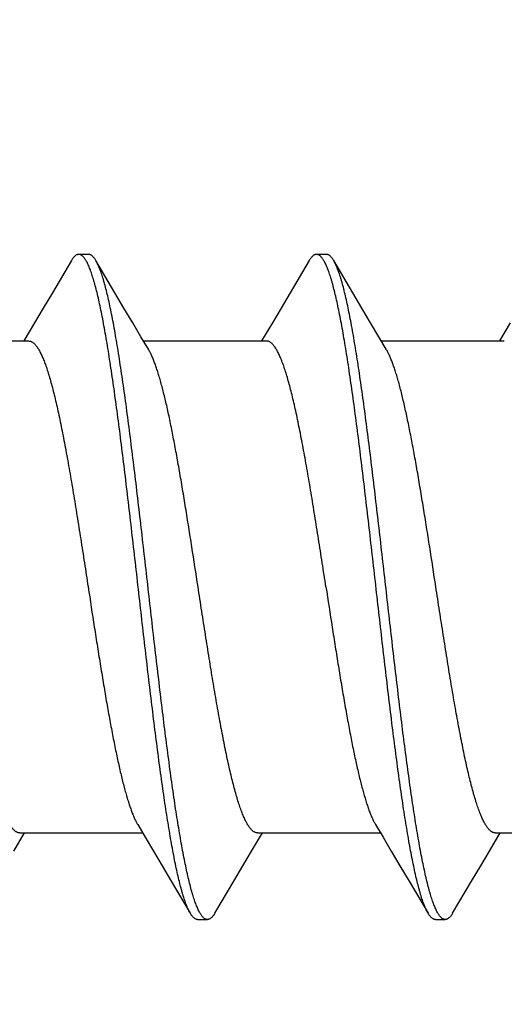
# Model space of a CAD drawing. Header units: feet. Extents: x -114 to 1432, y 355 to 669.
# Tile 141 of 195: x 1296.825 to 1297.101, y 473.95 to 474.512. Entities that reach past the tile are written whole.
import ezdxf
from ezdxf import colors
from ezdxf.entities.mleader import LeaderData, LeaderLine
from ezdxf.math import Vec2, Vec3

# ---------------------------------------------------------------- set-up
doc = ezdxf.new("R2010")
doc.units = ezdxf.units.FT
doc.header["$MEASUREMENT"] = 0
doc.layers.add('-HARDWARE', color=7, linetype='Continuous')
doc.layers.add('G-ANNO-TXT', color=7, linetype='Continuous')
doc.styles.add('Arial', font='arial.ttf')

# ---------------------------------------------------------------- blocks, each defined once
blk = doc.blocks.new('2.5IN_LAGSCREW')
at = {"layer": '-HARDWARE', "color": 7}
for p, q in [((1218.85323, 512.07626), (1218.84762, 512.07626)), ((1218.98882, 512.07626), (1218.98321, 512.07626)), ((1218.86824, 512.05435), (1218.85743, 512.07268)), ((1219.00383, 512.05435), (1218.99302, 512.07268)), ((1218.82245, 512.03719), (1218.81629, 512.02684)), ((1218.95804, 512.03719), (1218.95188, 512.02684)), ((1219.09363, 512.03719), (1219.08747, 512.02684)), ((1218.74897, 512.02684), (1218.81908, 512.02684)), ((1218.88456, 512.02684), (1218.95467, 512.02684)), ((1219.02015, 512.02684), (1219.09026, 512.02684)), ((1218.81059, 511.73578), (1218.81677, 511.74617)), ((1218.81397, 511.74617), (1218.88408, 511.74617)), ((1218.94617, 511.73578), (1218.95236, 511.74617)), ((1218.94956, 511.74617), (1219.01967, 511.74617)), ((1219.08176, 511.73578), (1219.08795, 511.74617)), ((1219.08515, 511.74617), (1219.15526, 511.74617)), ((1218.90039, 511.71869), (1218.91122, 511.70032)), ((1219.03598, 511.71869), (1219.04681, 511.70032)), ((1218.91541, 511.69674), (1218.92103, 511.69674)), ((1219.051, 511.69674), (1219.05662, 511.69674))]:
    blk.add_line(p, q, dxfattribs=at)
for points in [[(1218.84342, 512.07268), (1218.83259, 512.05431), (1218.82741, 512.04555), (1218.82245, 512.03719)], [(1218.97901, 512.07268), (1218.96818, 512.05431), (1218.963, 512.04555), (1218.95804, 512.03719)], [(1218.88738, 512.02211), (1218.88311, 512.02927), (1218.87838, 512.03723), (1218.87342, 512.04558), (1218.86824, 512.05435)], [(1219.02297, 512.02211), (1219.0187, 512.02927), (1219.01397, 512.03723), (1219.00901, 512.04558), (1219.00383, 512.05435)], [(1218.88126, 511.75089), (1218.88552, 511.74376), (1218.89025, 511.73581), (1218.8952, 511.72745), (1218.90039, 511.71869)], [(1219.01685, 511.75089), (1219.02111, 511.74376), (1219.02583, 511.73581), (1219.03079, 511.72745), (1219.03598, 511.71869)], [(1218.92522, 511.70032), (1218.93603, 511.71866), (1218.94122, 511.72742), (1218.94617, 511.73578)], [(1219.06081, 511.70032), (1219.07162, 511.71866), (1219.07681, 511.72742), (1219.08176, 511.73578)]]:
    blk.add_lwpolyline(points, dxfattribs=at)
for points, knots in [([(1218.84762, 512.07626), (1218.84753, 512.07626), (1218.84735, 512.07625), (1218.84709, 512.07621), (1218.84683, 512.07614), (1218.84647, 512.076), (1218.84602, 512.07576), (1218.84549, 512.07536), (1218.84497, 512.07485), (1218.84444, 512.07423), (1218.84392, 512.0735), (1218.84359, 512.07297), (1218.84342, 512.07268)], [0, 0, 0, 0, 0.045699, 0.091915, 0.13915, 0.187871, 0.291339, 0.405275, 0.531794, 0.672418, 0.828233, 1, 1, 1, 1]), ([(1218.91122, 511.70032), (1218.91104, 511.70062), (1218.9107, 511.70124), (1218.9102, 511.70223), (1218.90971, 511.70332), (1218.90921, 511.70451), (1218.90872, 511.70579), (1218.90822, 511.70717), (1218.90772, 511.70865), (1218.90723, 511.71021), (1218.90673, 511.71188), (1218.90605, 511.71427), (1218.90521, 511.7175), (1218.90422, 511.72164), (1218.90323, 511.72612), (1218.90224, 511.73095), (1218.90125, 511.73611), (1218.90026, 511.74159), (1218.89927, 511.74737), (1218.89828, 511.75345), (1218.89728, 511.75981), (1218.89629, 511.76644), (1218.89495, 511.77578), (1218.89328, 511.788), (1218.8913, 511.80328), (1218.88932, 511.81927), (1218.88734, 511.83582), (1218.88536, 511.8528), (1218.88272, 511.87588), (1218.88009, 511.89906), (1218.87745, 511.92212), (1218.87547, 511.93906), (1218.87349, 511.95555), (1218.87151, 511.97147), (1218.86984, 511.98429), (1218.8685, 511.99416), (1218.86751, 512.00124), (1218.86652, 512.00806), (1218.86553, 512.01463), (1218.86453, 512.02093), (1218.86354, 512.02695), (1218.86255, 512.03266), (1218.86156, 512.03807), (1218.86057, 512.04316), (1218.85958, 512.04791), (1218.85859, 512.05232), (1218.8576, 512.05638), (1218.85676, 512.05954), (1218.85608, 512.06188), (1218.85558, 512.0635), (1218.85509, 512.06503), (1218.85459, 512.06646), (1218.85409, 512.0678), (1218.8536, 512.06904), (1218.8531, 512.07018), (1218.85261, 512.07123), (1218.85211, 512.07218), (1218.85162, 512.07303), (1218.85112, 512.07378), (1218.85062, 512.07444), (1218.85013, 512.07499), (1218.84963, 512.07545), (1218.84913, 512.07581), (1218.84863, 512.07607), (1218.84813, 512.07622), (1218.84779, 512.07626), (1218.84762, 512.07626)], [0, 0, 0, 0, 0.002665, 0.005556, 0.008677, 0.012029, 0.015615, 0.019435, 0.023489, 0.027776, 0.032297, 0.037049, 0.047241, 0.05834, 0.070327, 0.083182, 0.09688, 0.111395, 0.126699, 0.142762, 0.159551, 0.177033, 0.195172, 0.233269, 0.273528, 0.315616, 0.359183, 0.403864, 0.449287, 0.540835, 0.586194, 0.630769, 0.674188, 0.716089, 0.756123, 0.775336, 0.793959, 0.811954, 0.829284, 0.845914, 0.86181, 0.87694, 0.891275, 0.904787, 0.917449, 0.92924, 0.940138, 0.950126, 0.954774, 0.959191, 0.963374, 0.967323, 0.971039, 0.97452, 0.977769, 0.980787, 0.983576, 0.986141, 0.988487, 0.990622, 0.992557, 0.994308, 0.995894, 0.997345, 0.998699, 1, 1, 1, 1]), ([(1218.85743, 512.07268), (1218.85726, 512.07297), (1218.85693, 512.0735), (1218.85641, 512.07423), (1218.85588, 512.07485), (1218.85536, 512.07536), (1218.85483, 512.07576), (1218.85438, 512.076), (1218.85402, 512.07614), (1218.85376, 512.07621), (1218.8535, 512.07625), (1218.85332, 512.07626), (1218.85323, 512.07626)], [0, 0, 0, 0, 0.171769, 0.327582, 0.468207, 0.594726, 0.70866, 0.81213, 0.86085, 0.908085, 0.954301, 1, 1, 1, 1]), ([(1218.98321, 512.07626), (1218.98312, 512.07626), (1218.98294, 512.07625), (1218.98259, 512.07619), (1218.98214, 512.07605), (1218.98161, 512.07576), (1218.98108, 512.07536), (1218.98056, 512.07485), (1218.98003, 512.07423), (1218.97951, 512.0735), (1218.97918, 512.07297), (1218.97901, 512.07268)], [0, 0, 0, 0, 0.045704, 0.091926, 0.18778, 0.29126, 0.405209, 0.531741, 0.672382, 0.828214, 1, 1, 1, 1]), ([(1219.04681, 511.70032), (1219.04663, 511.70062), (1219.04629, 511.70124), (1219.04579, 511.70223), (1219.0453, 511.70332), (1219.0448, 511.70451), (1219.04431, 511.70579), (1219.04381, 511.70717), (1219.04331, 511.70865), (1219.04282, 511.71021), (1219.04232, 511.71188), (1219.04164, 511.71427), (1219.0408, 511.7175), (1219.03981, 511.72164), (1219.03882, 511.72612), (1219.03783, 511.73095), (1219.03684, 511.73611), (1219.03585, 511.74159), (1219.03486, 511.74737), (1219.03387, 511.75345), (1219.03287, 511.75981), (1219.03188, 511.76644), (1219.03054, 511.77578), (1219.02886, 511.788), (1219.02689, 511.80328), (1219.02491, 511.81927), (1219.02293, 511.83582), (1219.02095, 511.8528), (1219.01831, 511.87588), (1219.01568, 511.89906), (1219.01304, 511.92212), (1219.01106, 511.93906), (1219.00908, 511.95555), (1219.0071, 511.97147), (1219.00543, 511.98429), (1219.00409, 511.99416), (1219.0031, 512.00124), (1219.00211, 512.00806), (1219.00112, 512.01463), (1219.00012, 512.02093), (1218.99913, 512.02695), (1218.99814, 512.03266), (1218.99715, 512.03807), (1218.99616, 512.04316), (1218.99517, 512.04791), (1218.99418, 512.05232), (1218.99319, 512.05638), (1218.99235, 512.05954), (1218.99167, 512.06188), (1218.99117, 512.0635), (1218.99068, 512.06503), (1218.99018, 512.06646), (1218.98968, 512.0678), (1218.98919, 512.06904), (1218.98869, 512.07018), (1218.9882, 512.07123), (1218.9877, 512.07218), (1218.98721, 512.07303), (1218.98671, 512.07378), (1218.98621, 512.07444), (1218.98572, 512.07499), (1218.98522, 512.07545), (1218.98472, 512.07581), (1218.98422, 512.07607), (1218.98372, 512.07622), (1218.98337, 512.07626), (1218.98321, 512.07626)], [0, 0, 0, 0, 0.002665, 0.005556, 0.008677, 0.012029, 0.015615, 0.019435, 0.023489, 0.027776, 0.032297, 0.037049, 0.047241, 0.05834, 0.070327, 0.083182, 0.09688, 0.111395, 0.126699, 0.142762, 0.159551, 0.177033, 0.195172, 0.233269, 0.273528, 0.315616, 0.359183, 0.403864, 0.449287, 0.540835, 0.586194, 0.630769, 0.674188, 0.716089, 0.756123, 0.775336, 0.793959, 0.811954, 0.829284, 0.845914, 0.86181, 0.87694, 0.891275, 0.904787, 0.917449, 0.92924, 0.940138, 0.950126, 0.954774, 0.959191, 0.963374, 0.967323, 0.971039, 0.97452, 0.977769, 0.980787, 0.983576, 0.986141, 0.988487, 0.990622, 0.992557, 0.994308, 0.995894, 0.997345, 0.998699, 1, 1, 1, 1]), ([(1218.99302, 512.07268), (1218.99285, 512.07297), (1218.99252, 512.0735), (1218.992, 512.07423), (1218.99147, 512.07485), (1218.99095, 512.07536), (1218.99042, 512.07576), (1218.98989, 512.07605), (1218.98944, 512.07619), (1218.98909, 512.07625), (1218.98891, 512.07626), (1218.98882, 512.07626)], [0, 0, 0, 0, 0.171786, 0.327618, 0.46826, 0.594791, 0.70874, 0.812221, 0.908074, 0.954296, 1, 1, 1, 1]), ([(1218.92103, 511.69674), (1218.92086, 511.69674), (1218.92052, 511.69678), (1218.92002, 511.69694), (1218.91951, 511.69719), (1218.91901, 511.69755), (1218.91852, 511.69801), (1218.91802, 511.69856), (1218.91753, 511.69922), (1218.91703, 511.69997), (1218.91653, 511.70082), (1218.91604, 511.70177), (1218.91554, 511.70282), (1218.91505, 511.70397), (1218.91455, 511.70521), (1218.91406, 511.70654), (1218.91356, 511.70798), (1218.91306, 511.7095), (1218.91257, 511.71112), (1218.91189, 511.71346), (1218.91105, 511.71662), (1218.91006, 511.72068), (1218.90907, 511.72509), (1218.90808, 511.72985), (1218.90709, 511.73493), (1218.90609, 511.74034), (1218.9051, 511.74606), (1218.90411, 511.75207), (1218.90312, 511.75837), (1218.90213, 511.76494), (1218.90114, 511.77177), (1218.90014, 511.77884), (1218.8988, 511.78871), (1218.89713, 511.80154), (1218.89516, 511.81745), (1218.89318, 511.83395), (1218.8912, 511.85089), (1218.88855, 511.87395), (1218.88593, 511.89712), (1218.88328, 511.9202), (1218.8813, 511.93718), (1218.87932, 511.95374), (1218.87735, 511.96972), (1218.87537, 511.985), (1218.8737, 511.99723), (1218.87235, 512.00656), (1218.87136, 512.01319), (1218.87037, 512.01955), (1218.86938, 512.02563), (1218.86839, 512.03141), (1218.86739, 512.03689), (1218.8664, 512.04205), (1218.86541, 512.04688), (1218.86442, 512.05137), (1218.86343, 512.05551), (1218.86259, 512.05873), (1218.86191, 512.06113), (1218.86142, 512.06279), (1218.86092, 512.06436), (1218.86042, 512.06583), (1218.85993, 512.06721), (1218.85943, 512.06849), (1218.85894, 512.06968), (1218.85844, 512.07077), (1218.85795, 512.07177), (1218.8576, 512.07239), (1218.85743, 512.07268)], [0, 0, 0, 0, 0.001301, 0.002655, 0.004106, 0.005692, 0.007443, 0.009378, 0.011513, 0.013859, 0.016424, 0.019213, 0.022231, 0.02548, 0.028961, 0.032677, 0.036626, 0.040809, 0.045226, 0.049874, 0.059862, 0.07076, 0.082551, 0.095213, 0.108725, 0.12306, 0.13819, 0.154086, 0.170716, 0.188046, 0.206041, 0.224664, 0.243877, 0.283911, 0.325812, 0.369231, 0.413806, 0.459165, 0.550713, 0.596136, 0.640817, 0.684384, 0.726472, 0.766731, 0.804828, 0.822967, 0.840449, 0.857238, 0.873301, 0.888605, 0.90312, 0.916818, 0.929673, 0.94166, 0.952759, 0.962951, 0.967703, 0.972224, 0.976511, 0.980565, 0.984385, 0.987971, 0.991323, 0.994444, 0.997335, 1, 1, 1, 1]), ([(1219.05662, 511.69674), (1219.05645, 511.69674), (1219.05611, 511.69678), (1219.05561, 511.69694), (1219.0551, 511.69719), (1219.0546, 511.69755), (1219.05411, 511.69801), (1219.05361, 511.69856), (1219.05312, 511.69922), (1219.05262, 511.69997), (1219.05212, 511.70082), (1219.05163, 511.70177), (1219.05113, 511.70282), (1219.05064, 511.70397), (1219.05014, 511.70521), (1219.04965, 511.70654), (1219.04915, 511.70798), (1219.04865, 511.7095), (1219.04816, 511.71112), (1219.04748, 511.71346), (1219.04664, 511.71662), (1219.04565, 511.72068), (1219.04466, 511.72509), (1219.04367, 511.72985), (1219.04268, 511.73493), (1219.04168, 511.74034), (1219.04069, 511.74606), (1219.0397, 511.75207), (1219.03871, 511.75837), (1219.03772, 511.76494), (1219.03673, 511.77177), (1219.03573, 511.77884), (1219.03439, 511.78871), (1219.03272, 511.80154), (1219.03074, 511.81745), (1219.02877, 511.83395), (1219.02679, 511.85089), (1219.02414, 511.87395), (1219.02152, 511.89712), (1219.01887, 511.9202), (1219.01689, 511.93718), (1219.01491, 511.95374), (1219.01294, 511.96972), (1219.01096, 511.985), (1219.00929, 511.99723), (1219.00794, 512.00656), (1219.00695, 512.01319), (1219.00596, 512.01955), (1219.00497, 512.02563), (1219.00398, 512.03141), (1219.00298, 512.03689), (1219.00199, 512.04205), (1219.001, 512.04688), (1219.00001, 512.05137), (1218.99902, 512.05551), (1218.99818, 512.05873), (1218.9975, 512.06113), (1218.99701, 512.06279), (1218.99651, 512.06436), (1218.99601, 512.06583), (1218.99552, 512.06721), (1218.99502, 512.06849), (1218.99453, 512.06968), (1218.99403, 512.07077), (1218.99354, 512.07177), (1218.99319, 512.07239), (1218.99302, 512.07268)], [0, 0, 0, 0, 0.001301, 0.002655, 0.004106, 0.005692, 0.007443, 0.009378, 0.011513, 0.013859, 0.016424, 0.019213, 0.022231, 0.02548, 0.028961, 0.032677, 0.036626, 0.040809, 0.045226, 0.049874, 0.059862, 0.07076, 0.082551, 0.095213, 0.108725, 0.12306, 0.13819, 0.154086, 0.170716, 0.188046, 0.206041, 0.224664, 0.243877, 0.283911, 0.325812, 0.369231, 0.413806, 0.459165, 0.550713, 0.596136, 0.640817, 0.684384, 0.726472, 0.766731, 0.804828, 0.822967, 0.840449, 0.857238, 0.873301, 0.888605, 0.90312, 0.916818, 0.929673, 0.94166, 0.952759, 0.962951, 0.967703, 0.972224, 0.976511, 0.980565, 0.984385, 0.987971, 0.991323, 0.994444, 0.997335, 1, 1, 1, 1]), ([(1218.81908, 512.02684), (1218.81926, 512.02684), (1218.81962, 512.02681), (1218.82016, 512.02668), (1218.82069, 512.02646), (1218.82122, 512.02616), (1218.82175, 512.02578), (1218.82228, 512.02531), (1218.82281, 512.02476), (1218.82334, 512.02413), (1218.82387, 512.02341), (1218.8244, 512.02262), (1218.82493, 512.02174), (1218.82546, 512.02078), (1218.82599, 512.01973), (1218.82651, 512.01861), (1218.82704, 512.01741), (1218.82757, 512.01613), (1218.8281, 512.01478), (1218.82882, 512.01282), (1218.82972, 512.01018), (1218.83078, 512.00679), (1218.83183, 512.0031), (1218.83289, 511.99914), (1218.83394, 511.9949), (1218.835, 511.99041), (1218.83606, 511.98566), (1218.83712, 511.98067), (1218.83817, 511.97546), (1218.83923, 511.97004), (1218.84029, 511.96441), (1218.84134, 511.95859), (1218.84277, 511.95051), (1218.84455, 511.94004), (1218.84666, 511.92711), (1218.84876, 511.91379), (1218.85087, 511.90021), (1218.85228, 511.89109), (1218.85298, 511.8865)], [0, 0, 0, 0, 0.003625, 0.007342, 0.011232, 0.015371, 0.019817, 0.02462, 0.029816, 0.035434, 0.041496, 0.048019, 0.055015, 0.062492, 0.070456, 0.078913, 0.087863, 0.097308, 0.107248, 0.117681, 0.140014, 0.164281, 0.190444, 0.218455, 0.24826, 0.279799, 0.313003, 0.347801, 0.384116, 0.421866, 0.460966, 0.501325, 0.542853, 0.629022, 0.718672, 0.810966, 0.905036, 1, 1, 1, 1]), ([(1218.98857, 511.8865), (1218.98787, 511.89109), (1218.98646, 511.90021), (1218.98435, 511.91379), (1218.98225, 511.92711), (1218.98014, 511.94004), (1218.97836, 511.95051), (1218.97693, 511.95859), (1218.97588, 511.96441), (1218.97482, 511.97004), (1218.97376, 511.97546), (1218.9727, 511.98067), (1218.97165, 511.98566), (1218.97059, 511.99041), (1218.96953, 511.9949), (1218.96848, 511.99914), (1218.96742, 512.0031), (1218.96637, 512.00679), (1218.96531, 512.01018), (1218.96441, 512.01282), (1218.96369, 512.01478), (1218.96316, 512.01613), (1218.96263, 512.01741), (1218.9621, 512.01861), (1218.96158, 512.01973), (1218.96105, 512.02078), (1218.96052, 512.02174), (1218.95999, 512.02262), (1218.95946, 512.02341), (1218.95893, 512.02413), (1218.9584, 512.02476), (1218.95787, 512.02531), (1218.95734, 512.02578), (1218.95681, 512.02616), (1218.95628, 512.02646), (1218.95575, 512.02668), (1218.95521, 512.02681), (1218.95485, 512.02684), (1218.95467, 512.02684)], [0, 0, 0, 0, 0.094964, 0.189034, 0.281328, 0.370978, 0.457147, 0.498675, 0.539034, 0.578134, 0.615884, 0.652199, 0.686997, 0.720201, 0.75174, 0.781545, 0.809556, 0.835719, 0.859986, 0.882319, 0.892752, 0.902692, 0.912137, 0.921087, 0.929544, 0.937508, 0.944985, 0.951981, 0.958504, 0.964566, 0.970184, 0.97538, 0.980183, 0.984629, 0.988768, 0.992658, 0.996375, 1, 1, 1, 1]), ([(1218.91566, 511.8865), (1218.91449, 511.89413), (1218.91274, 511.90551), (1218.91038, 511.92057), (1218.90862, 511.93156), (1218.90686, 511.94226), (1218.9051, 511.95258), (1218.90334, 511.96246), (1218.90158, 511.97183), (1218.90009, 511.97929), (1218.89889, 511.98496), (1218.89801, 511.98896), (1218.89712, 511.9928), (1218.89624, 511.99646), (1218.89536, 511.99993), (1218.89448, 512.00322), (1218.8936, 512.0063), (1218.89272, 512.00919), (1218.89183, 512.01187), (1218.89095, 512.01435), (1218.89007, 512.0166), (1218.88919, 512.01864), (1218.88831, 512.02047), (1218.88769, 512.02159), (1218.88738, 512.02211)], [0, 0, 0, 0, 0.166713, 0.248705, 0.329069, 0.407282, 0.482834, 0.555238, 0.624027, 0.688765, 0.719486, 0.749045, 0.777396, 0.804498, 0.830311, 0.854798, 0.877927, 0.899668, 0.919997, 0.938894, 0.956344, 0.972342, 0.986889, 1, 1, 1, 1]), ([(1219.05125, 511.8865), (1219.05008, 511.89413), (1219.04833, 511.90551), (1219.04597, 511.92057), (1219.04421, 511.93156), (1219.04245, 511.94226), (1219.04069, 511.95258), (1219.03893, 511.96246), (1219.03717, 511.97183), (1219.03568, 511.97929), (1219.03448, 511.98496), (1219.0336, 511.98896), (1219.03271, 511.9928), (1219.03183, 511.99646), (1219.03095, 511.99993), (1219.03007, 512.00322), (1219.02919, 512.0063), (1219.0283, 512.00919), (1219.02742, 512.01187), (1219.02654, 512.01435), (1219.02566, 512.0166), (1219.02478, 512.01864), (1219.0239, 512.02047), (1219.02328, 512.02159), (1219.02297, 512.02211)], [0, 0, 0, 0, 0.166713, 0.248705, 0.329069, 0.407282, 0.482834, 0.555238, 0.624027, 0.688765, 0.719486, 0.749045, 0.777396, 0.804498, 0.830311, 0.854798, 0.877927, 0.899668, 0.919997, 0.938894, 0.956344, 0.972342, 0.986889, 1, 1, 1, 1]), ([(1218.81397, 511.74617), (1218.81379, 511.74617), (1218.81343, 511.7462), (1218.8129, 511.74633), (1218.81237, 511.74654), (1218.81183, 511.74684), (1218.8113, 511.74722), (1218.81077, 511.74769), (1218.81024, 511.74824), (1218.80971, 511.74887), (1218.80919, 511.74959), (1218.80866, 511.75039), (1218.80813, 511.75127), (1218.8076, 511.75223), (1218.80707, 511.75327), (1218.80654, 511.75439), (1218.80601, 511.75559), (1218.80548, 511.75687), (1218.80495, 511.75823), (1218.80423, 511.76018), (1218.80333, 511.76282), (1218.80228, 511.76622), (1218.80122, 511.7699), (1218.80017, 511.77387), (1218.79911, 511.7781), (1218.79805, 511.7826), (1218.797, 511.78734), (1218.79594, 511.79233), (1218.79488, 511.79754), (1218.79383, 511.80297), (1218.79277, 511.8086), (1218.79171, 511.81441), (1218.79028, 511.82249), (1218.78851, 511.83296), (1218.7864, 511.84589), (1218.78429, 511.85921), (1218.78218, 511.87279), (1218.78078, 511.88192), (1218.78007, 511.8865)], [0, 0, 0, 0, 0.003625, 0.007342, 0.011232, 0.015371, 0.019817, 0.02462, 0.029816, 0.035434, 0.041496, 0.048019, 0.055015, 0.062492, 0.070456, 0.078913, 0.087863, 0.097308, 0.107248, 0.117681, 0.140014, 0.164281, 0.190444, 0.218455, 0.24826, 0.279799, 0.313003, 0.347801, 0.384116, 0.421866, 0.460966, 0.501325, 0.542853, 0.629022, 0.718672, 0.810966, 0.905036, 1, 1, 1, 1]), ([(1218.85298, 511.8865), (1218.85416, 511.87887), (1218.85591, 511.86749), (1218.85827, 511.85244), (1218.86003, 511.84144), (1218.86179, 511.83074), (1218.86355, 511.82042), (1218.86531, 511.81054), (1218.86707, 511.80117), (1218.86856, 511.79371), (1218.86976, 511.78805), (1218.87064, 511.78404), (1218.87152, 511.7802), (1218.8724, 511.77655), (1218.87329, 511.77307), (1218.87417, 511.76979), (1218.87505, 511.7667), (1218.87593, 511.76381), (1218.87681, 511.76113), (1218.87769, 511.75866), (1218.87857, 511.7564), (1218.87945, 511.75436), (1218.88033, 511.75254), (1218.88095, 511.75141), (1218.88126, 511.75089)], [0, 0, 0, 0, 0.166713, 0.248705, 0.329069, 0.407282, 0.482834, 0.555238, 0.624027, 0.688765, 0.719486, 0.749045, 0.777396, 0.804498, 0.830311, 0.854798, 0.877927, 0.899668, 0.919997, 0.938894, 0.956344, 0.972342, 0.986889, 1, 1, 1, 1]), ([(1218.94956, 511.74617), (1218.94938, 511.74617), (1218.94902, 511.7462), (1218.94849, 511.74633), (1218.94796, 511.74654), (1218.94742, 511.74684), (1218.94689, 511.74722), (1218.94636, 511.74769), (1218.94583, 511.74824), (1218.9453, 511.74887), (1218.94477, 511.74959), (1218.94425, 511.75039), (1218.94372, 511.75127), (1218.94319, 511.75223), (1218.94266, 511.75327), (1218.94213, 511.75439), (1218.9416, 511.75559), (1218.94107, 511.75687), (1218.94054, 511.75823), (1218.93982, 511.76018), (1218.93892, 511.76282), (1218.93787, 511.76622), (1218.93681, 511.7699), (1218.93576, 511.77387), (1218.9347, 511.7781), (1218.93364, 511.7826), (1218.93259, 511.78734), (1218.93153, 511.79233), (1218.93047, 511.79754), (1218.92942, 511.80297), (1218.92836, 511.8086), (1218.9273, 511.81441), (1218.92587, 511.82249), (1218.9241, 511.83296), (1218.92199, 511.84589), (1218.91988, 511.85921), (1218.91777, 511.87279), (1218.91637, 511.88192), (1218.91566, 511.8865)], [0, 0, 0, 0, 0.003625, 0.007342, 0.011232, 0.015371, 0.019817, 0.02462, 0.029816, 0.035434, 0.041496, 0.048019, 0.055015, 0.062492, 0.070456, 0.078913, 0.087863, 0.097308, 0.107248, 0.117681, 0.140014, 0.164281, 0.190444, 0.218455, 0.24826, 0.279799, 0.313003, 0.347801, 0.384116, 0.421866, 0.460966, 0.501325, 0.542853, 0.629022, 0.718672, 0.810966, 0.905036, 1, 1, 1, 1]), ([(1218.98857, 511.8865), (1218.98974, 511.87887), (1218.99149, 511.86749), (1218.99386, 511.85244), (1218.99562, 511.84144), (1218.99738, 511.83074), (1218.99914, 511.82042), (1219.0009, 511.81054), (1219.00266, 511.80117), (1219.00415, 511.79371), (1219.00535, 511.78805), (1219.00623, 511.78404), (1219.00711, 511.7802), (1219.00799, 511.77655), (1219.00887, 511.77307), (1219.00976, 511.76979), (1219.01064, 511.7667), (1219.01152, 511.76381), (1219.0124, 511.76113), (1219.01328, 511.75866), (1219.01416, 511.7564), (1219.01504, 511.75436), (1219.01592, 511.75254), (1219.01654, 511.75141), (1219.01685, 511.75089)], [0, 0, 0, 0, 0.166713, 0.248705, 0.329069, 0.407282, 0.482834, 0.555238, 0.624027, 0.688765, 0.719486, 0.749045, 0.777396, 0.804498, 0.830311, 0.854798, 0.877927, 0.899668, 0.919997, 0.938894, 0.956344, 0.972342, 0.986889, 1, 1, 1, 1]), ([(1219.08515, 511.74617), (1219.08497, 511.74617), (1219.08461, 511.7462), (1219.08408, 511.74633), (1219.08354, 511.74654), (1219.08301, 511.74684), (1219.08248, 511.74722), (1219.08195, 511.74769), (1219.08142, 511.74824), (1219.08089, 511.74887), (1219.08036, 511.74959), (1219.07984, 511.75039), (1219.07931, 511.75127), (1219.07878, 511.75223), (1219.07825, 511.75327), (1219.07772, 511.75439), (1219.07719, 511.75559), (1219.07666, 511.75687), (1219.07613, 511.75823), (1219.07541, 511.76018), (1219.07451, 511.76282), (1219.07346, 511.76622), (1219.0724, 511.7699), (1219.07135, 511.77387), (1219.07029, 511.7781), (1219.06923, 511.7826), (1219.06818, 511.78734), (1219.06712, 511.79233), (1219.06606, 511.79754), (1219.06501, 511.80297), (1219.06395, 511.8086), (1219.06289, 511.81441), (1219.06146, 511.82249), (1219.05969, 511.83296), (1219.05758, 511.84589), (1219.05547, 511.85921), (1219.05336, 511.87279), (1219.05196, 511.88192), (1219.05125, 511.8865)], [0, 0, 0, 0, 0.003625, 0.007342, 0.011232, 0.015371, 0.019817, 0.02462, 0.029816, 0.035434, 0.041496, 0.048019, 0.055015, 0.062492, 0.070456, 0.078913, 0.087863, 0.097308, 0.107248, 0.117681, 0.140014, 0.164281, 0.190444, 0.218455, 0.24826, 0.279799, 0.313003, 0.347801, 0.384116, 0.421866, 0.460966, 0.501325, 0.542853, 0.629022, 0.718672, 0.810966, 0.905036, 1, 1, 1, 1]), ([(1218.91541, 511.69674), (1218.91533, 511.69674), (1218.91515, 511.69675), (1218.91489, 511.6968), (1218.91462, 511.69687), (1218.91426, 511.697), (1218.91381, 511.69725), (1218.91329, 511.69765), (1218.91276, 511.69816), (1218.91224, 511.69878), (1218.91172, 511.6995), (1218.91138, 511.70004), (1218.91122, 511.70032)], [0, 0, 0, 0, 0.045699, 0.091915, 0.13915, 0.18787, 0.29134, 0.405274, 0.531793, 0.672418, 0.828232, 1, 1, 1, 1]), ([(1218.92522, 511.70032), (1218.92506, 511.70004), (1218.92472, 511.6995), (1218.9242, 511.69878), (1218.92368, 511.69816), (1218.92315, 511.69765), (1218.92263, 511.69725), (1218.92218, 511.697), (1218.92182, 511.69687), (1218.92155, 511.6968), (1218.92129, 511.69675), (1218.92111, 511.69674), (1218.92103, 511.69674)], [0, 0, 0, 0, 0.171767, 0.327582, 0.468206, 0.594725, 0.708661, 0.812129, 0.86085, 0.908084, 0.954301, 1, 1, 1, 1]), ([(1219.051, 511.69674), (1219.05092, 511.69674), (1219.05074, 511.69675), (1219.05048, 511.6968), (1219.05021, 511.69687), (1219.04985, 511.697), (1219.0494, 511.69725), (1219.04888, 511.69765), (1219.04835, 511.69816), (1219.04783, 511.69878), (1219.04731, 511.6995), (1219.04697, 511.70004), (1219.04681, 511.70032)], [0, 0, 0, 0, 0.045699, 0.091915, 0.13915, 0.187871, 0.291339, 0.405275, 0.531794, 0.672418, 0.828233, 1, 1, 1, 1]), ([(1219.06081, 511.70032), (1219.06065, 511.70004), (1219.06031, 511.6995), (1219.05979, 511.69878), (1219.05927, 511.69816), (1219.05874, 511.69765), (1219.05822, 511.69725), (1219.05777, 511.697), (1219.05741, 511.69687), (1219.05714, 511.6968), (1219.05688, 511.69675), (1219.0567, 511.69674), (1219.05662, 511.69674)], [0, 0, 0, 0, 0.171769, 0.327582, 0.468207, 0.594726, 0.70866, 0.81213, 0.86085, 0.908085, 0.954301, 1, 1, 1, 1])]:
    blk.add_open_spline(points, degree=3, knots=knots, dxfattribs=at)

msp = doc.modelspace()

# ---------------------------------------------------------------- block references
at = {"layer": '-HARDWARE'}
msp.add_blockref('2.5IN_LAGSCREW', (78.011, -37.69841), dxfattribs=at)

# ---------------------------------------------------------------- leaders
at = {"layer": 'G-ANNO-TXT'}
ml = msp.add_multileader_mtext('Standard', dxfattribs=at)
ml.set_content('\\A1;{\\H0.7x;\\S3/16;}"%%Cx2.5" LAG\\PSCREW (TYP.)', color=7, style='Arial')
ml.set_leader_properties(color=2, linetype='ByLayer', lineweight=-1)
ml.build(insert=Vec2(0, 0))
ml.multileader.update_dxf_attribs({"dogleg_length": 0.125, "arrow_head_size": 2.88, "scale": 18})
ctx = ml.context
ctx.base_point, ctx.scale, ctx.char_height, ctx.arrow_head_size, ctx.landing_gap_size, ctx.plane_origin = Vec3(1260.32926, 473.5838), 18, 2.34, 2.88, 1.8, Vec3(1298.83931, 486.18809)
ctx.text_align_type = 1
notes = []
notes.append((ctx, [(0, (1, 1, 0), (1258.07926, 473.5838), (1, 0), 2.25, [(0, [(1297.23417, 464.5813)], 0, []), (1, [(1248.97812, 464.29296)], 0, [])])]))
ctx.mtext.insert, ctx.mtext.alignment, ctx.mtext.flow_direction = Vec3(1273.25623, 475.09777), 2, 5
for ctx, leaders in notes:
    for number, flags, end, landing, length, lines in leaders:
        leader = LeaderData()
        leader.index, (leader.has_last_leader_line, leader.has_dogleg_vector, leader.attachment_direction) = number, flags
        leader.last_leader_point, leader.dogleg_vector, leader.dogleg_length = Vec3(end), Vec3(landing), length
        for number, points, colour, breaks in lines:
            line = LeaderLine()
            line.index, line.vertices, line.color, line.breaks = number, Vec3.list(points), colors.encode_raw_color(colour), breaks
            leader.lines.append(line)
        ctx.leaders.append(leader)

doc.saveas('drawing.dxf')
